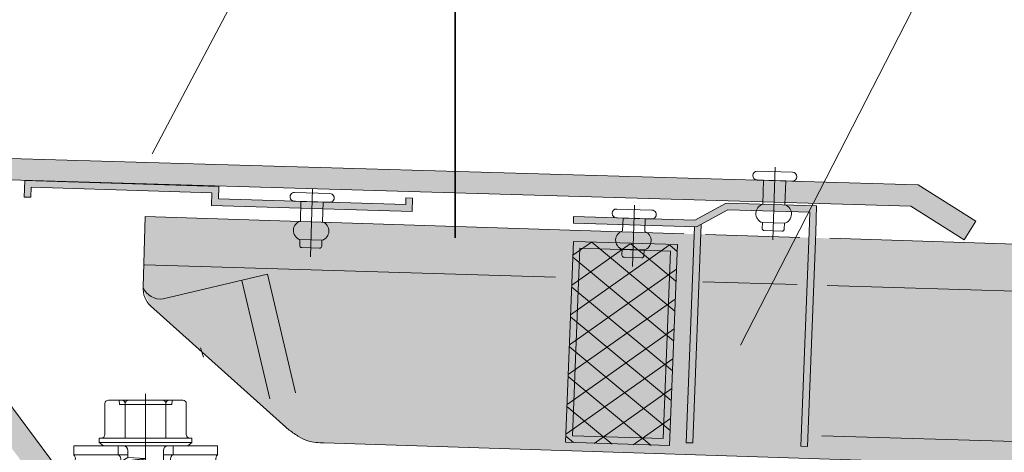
# Model space of a CAD drawing. Header units: metres. Extents: x 1316.5 to 1415.3, y -94.1 to -52.
# Tile 15 of 256: x 1318.093 to 1318.3162, y -55.1809 to -55.0829. Entities that reach past the tile are written whole.
import ezdxf

# ---------------------------------------------------------------- set-up
doc = ezdxf.new("R2010")
doc.units = ezdxf.units.M
for name, pattern in [('AUSGEZOGEN', [0]), ('PUNKT2_S9', [0.0015, 0, -0.0015]), ('STRICHPUNKT2_S5', [0.09999999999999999, 0.07, -0.01, 0.01, -0.01])]:
    doc.linetypes.add(name, pattern=pattern)
for name, color, linetype, lineweight in [('XR$7$2', 7, 'AUSGEZOGEN', 13), ('XR$7$4', 7, 'AUSGEZOGEN', 13), ('XR$7$5', 7, 'AUSGEZOGEN', 13), ('XR$7$ACHS', 4, 'STRICHPUNKT2_S5', 13), ('XR$7$Achsen', 4, 'AUSGEZOGEN', 13), ('XR$7$ISO', 252, 'AUSGEZOGEN', 13), ('XR$7$KALZIP', 7, 'AUSGEZOGEN', 13), ('XR$7$Möblierung', 4, 'AUSGEZOGEN', 13), ('XR$7$V25', 4, 'AUSGEZOGEN', 13), ('XR$7$V35', 3, 'AUSGEZOGEN', 13), ('XR$7$V5', 7, 'AUSGEZOGEN', 13), ('XR$7$Wand', 1, 'AUSGEZOGEN', 50)]:
    doc.layers.add(name, color=color, linetype=linetype, lineweight=lineweight)

# ---------------------------------------------------------------- blocks, each defined once
blk = doc.blocks.new('A$C05AD05B0')
at = {"color": 1, "linetype": 'AUSGEZOGEN', "transparency": 33554687}
blk.add_line((-1.54207538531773, -2.012500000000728), (-1.435675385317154, 0), dxfattribs=at)
at = {"layer": 'XR$7$2', "color": 1, "linetype": 'STRICHPUNKT2_S5', "transparency": 33554687}
blk.add_line((-8.777050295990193, 0), (19.99277297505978, 0), dxfattribs=at)
at = {"layer": 'XR$7$4', "color": 1, "linetype": 'PUNKT2_S9', "transparency": 33554687}
for p, q in [((-8.058596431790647, 3), (-7.558596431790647, 2.95625999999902)), ((-7.558596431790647, 0), (-7.558596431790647, 2.95625999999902)), ((-7.558596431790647, -2.956260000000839), (-7.558596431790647, 0)), ((-8.058596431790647, -3), (-7.558596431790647, -2.956260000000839))]:
    blk.add_line(p, q, dxfattribs=at)
at = {"layer": 'XR$7$4', "color": 1, "linetype": 'AUSGEZOGEN', "transparency": 33554687}
for p, q in [((0.413084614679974, 2.767452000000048), (1.203784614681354, -2.767452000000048)), ((0.5448646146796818, 2.767452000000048), (1.335564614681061, -2.767451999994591)), ((2.723084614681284, 2.767452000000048), (3.513784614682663, -2.767452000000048)), ((2.854864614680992, 2.767452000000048), (3.645564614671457, -2.767451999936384)), ((5.033084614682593, 2.767452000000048), (5.823784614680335, -2.767452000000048)), ((5.164864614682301, 2.767452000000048), (5.955564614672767, -2.767451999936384)), ((7.387484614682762, 2.456672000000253), (8.069184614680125, -2.315227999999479)), ((7.52328461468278, 2.428491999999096), (8.197164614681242, -2.288668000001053)), ((-0.0227753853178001, 2.012499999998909), (0.7679246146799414, -2.012500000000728)), ((0.980724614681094, 2.012499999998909), (1.771424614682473, -2.012500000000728)), ((2.287224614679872, 2.012500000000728), (3.077924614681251, -2.012500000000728)), ((3.290724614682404, 2.012500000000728), (4.08691261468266, -2.002991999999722)), ((4.597224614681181, 2.012500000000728), (5.387924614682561, -2.012500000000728)), ((5.600724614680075, 2.012499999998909), (6.396912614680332, -2.002991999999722)), ((7.117752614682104, 1.989471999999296), (7.872936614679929, -1.97530800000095)), ((7.783964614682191, 1.976979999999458), (8.383604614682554, -1.965739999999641)), ((9.181584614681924, 1.950772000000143), (9.889676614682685, -1.65367999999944)), ((9.250496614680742, 2.070120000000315), (9.889676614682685, -1.65367999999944)), ((9.38630461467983, 2.041939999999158), (9.889676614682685, -1.65367999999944)), ((9.441752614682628, 1.945891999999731), (9.889676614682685, -1.65367999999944)), ((9.889676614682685, -1.9375), (9.889676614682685, 1.9375)), ((-1.435675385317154, 0), (-0.9744353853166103, -2.767452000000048)), ((-1.435675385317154, 0), (-1.106215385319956, -2.767452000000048)), ((-1.435675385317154, 0), (-0.5385753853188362, -2.012500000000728))]:
    blk.add_line(p, q, dxfattribs=at)
at = {"layer": 'XR$7$5', "color": 1, "linetype": 'AUSGEZOGEN', "transparency": 33554687}
for p, q in [((-2.858596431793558, 3.108819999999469), (-2.858596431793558, 8.137866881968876)), ((-2.858596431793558, 8.137866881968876), (-1.858592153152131, 8.137866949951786)), ((-1.858592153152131, 3.108820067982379), (-1.858592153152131, 8.137866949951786)), ((-1.271207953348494, 7.97152157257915), (-0.05859215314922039, 8.146343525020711)), ((-0.05859215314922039, 2.814671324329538), (-0.05859215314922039, 8.146343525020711)), ((-7.65859643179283, 4.615999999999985), (-4.15859643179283, 4.615999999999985)), ((-3.758596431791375, 0), (-3.758596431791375, 5.25)), ((-3.758596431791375, 5.25), (-3.25716643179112, 5.25)), ((-3.25716643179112, 5.25), (-2.858596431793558, 4.774999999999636)), ((-3.25716643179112, 0), (-3.25716643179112, 5.25)), ((-2.858596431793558, 0), (-2.858596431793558, 4.799999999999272)), ((-8.058596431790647, 2.307999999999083), (-8.058596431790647, 4.216000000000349)), ((-8.058596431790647, 2.307999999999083), (-8.058596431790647, 4.216000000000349)), ((-8.058596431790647, 0), (-8.058596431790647, 2.307999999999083)), ((-8.058596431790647, 0), (-8.058596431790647, 2.307999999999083)), ((-7.65859643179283, 2.307999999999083), (-3.758596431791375, 2.307999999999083)), ((-2.858596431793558, 0), (-2.858596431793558, 3.108819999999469)), ((-2.858596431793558, 3.108819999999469), (-1.858592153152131, 3.108820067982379)), ((-1.858592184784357, 2.083096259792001), (-1.858592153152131, 3.108820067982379)), ((-1.409004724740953, 2.821978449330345), (-0.05859215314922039, 2.814671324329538)), ((-0.03594549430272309, 2.012499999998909), (-0.05859215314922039, 2.814671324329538)), ((-0.0227753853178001, 2.012499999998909), (0.413084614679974, 2.767452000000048)), ((0.413084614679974, 2.767452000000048), (0.5448646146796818, 2.767452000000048)), ((0.5448646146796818, 2.767452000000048), (0.980724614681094, 2.012500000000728)), ((2.287224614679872, 2.012499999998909), (2.723084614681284, 2.767452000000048)), ((2.723084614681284, 2.767452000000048), (2.854864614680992, 2.767452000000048)), ((2.854864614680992, 2.767452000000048), (3.290724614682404, 2.012500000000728)), ((4.597224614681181, 2.012499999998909), (5.033084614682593, 2.767452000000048)), ((5.033084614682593, 2.767452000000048), (5.164864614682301, 2.767452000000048)), ((5.164864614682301, 2.767452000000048), (5.600724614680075, 2.012499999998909)), ((7.117752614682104, 1.989471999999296), (7.387484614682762, 2.456672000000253)), ((7.387484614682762, 2.456672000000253), (7.52328461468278, 2.428491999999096)), ((7.52328461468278, 2.428491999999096), (7.783964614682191, 1.976979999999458)), ((-2.358596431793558, 2.012499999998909), (-0.0227753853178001, 2.012499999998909)), ((0.980724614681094, 2.012499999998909), (2.287224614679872, 2.012499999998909)), ((3.290724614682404, 2.012499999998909), (4.597224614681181, 2.012499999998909)), ((5.599646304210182, 2.017938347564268), (7.117752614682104, 1.989471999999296)), ((7.783964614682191, 1.976979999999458), (9.181584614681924, 1.950772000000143)), ((9.181584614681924, 1.950772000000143), (9.250496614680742, 2.070120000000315)), ((9.250496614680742, 2.070120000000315), (9.38630461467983, 2.041939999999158)), ((9.38630461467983, 2.041939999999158), (9.441752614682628, 1.945891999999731)), ((9.441752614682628, 1.945891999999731), (9.889676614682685, 1.937491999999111)), ((9.889676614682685, 1.9375), (13.63967661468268, 1.9375)), ((9.889676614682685, 1.9375), (12.65924461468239, 1.9375)), ((11.09140356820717, 1.537500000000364), (12.34140356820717, 1.537500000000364)), ((11.09140356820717, 1.237499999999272), (11.09140356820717, 1.537500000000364)), ((11.09140356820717, 1.237499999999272), (13.95433556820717, 1.237499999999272)), ((12.34140356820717, 1.9375), (17.45390356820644, 1.9375)), ((12.34140356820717, 1.9375), (13.95433556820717, 1.799999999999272)), ((12.34140356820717, 1.537500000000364), (12.34140356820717, 1.9375)), ((12.34140356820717, 1.537500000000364), (13.95433556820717, 1.399999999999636)), ((12.34140356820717, 0), (12.34140356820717, 1.237499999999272)), ((13.95433556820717, 0), (13.95433556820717, 1.799999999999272)), ((13.95433556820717, 1.799999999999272), (14.59140356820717, 0.7999999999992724)), ((14.5414035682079, 1.9375), (17.68515556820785, -1.206251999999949)), ((17.45390356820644, 1.9375), (19.14140356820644, 0.25)), ((-8.058596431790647, -2.308000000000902), (-8.058596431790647, 0)), ((-3.758596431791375, -5.25), (-3.758596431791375, 0)), ((-3.25716643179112, -5.25), (-3.25716643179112, 0)), ((-2.858596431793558, -4.800000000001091), (-2.858596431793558, 0)), ((12.34140356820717, -1.237500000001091), (12.34140356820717, 0)), ((13.95433556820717, -1.800000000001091), (13.95433556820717, 0)), ((14.59140356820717, 0), (14.59140356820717, 0.7999999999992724)), ((14.59140356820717, -0.8000000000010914), (14.59140356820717, 0)), ((19.14140356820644, 0), (19.14140356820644, 0.25)), ((19.14140356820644, -0.25), (19.14140356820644, 0)), ((13.95433556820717, -1.800000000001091), (14.59140356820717, -0.8000000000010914)), ((17.45390356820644, -1.9375), (19.14140356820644, -0.25)), ((-2.358596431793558, -2.012500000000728), (-1.54207538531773, -2.012500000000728)), ((-2.358596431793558, -2.012500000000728), (-2.232749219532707, -2.012500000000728)), ((-1.858592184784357, -2.08309625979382), (-1.858592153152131, -3.108820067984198)), ((-1.54207538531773, -2.012500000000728), (-1.106215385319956, -2.767452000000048)), ((-0.9744353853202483, -2.767452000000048), (-0.5385753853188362, -2.012500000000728)), ((-0.5385753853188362, -2.012500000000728), (0.7679246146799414, -2.012500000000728)), ((-0.03594549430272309, -2.012500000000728), (-0.05859215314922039, -2.814671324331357)), ((0.7679246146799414, -2.012500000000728), (1.203784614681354, -2.767452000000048)), ((1.335564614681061, -2.767452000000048), (1.771424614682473, -2.012500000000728)), ((1.771424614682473, -2.012500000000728), (3.077924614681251, -2.012500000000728)), ((3.077924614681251, -2.012500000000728), (3.513784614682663, -2.767452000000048)), ((3.645564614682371, -2.767452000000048), (4.08691261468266, -2.002991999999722)), ((4.081424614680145, -2.012500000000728), (5.387924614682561, -2.012500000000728)), ((5.387924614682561, -2.012500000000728), (5.823784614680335, -2.767452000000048)), ((5.955564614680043, -2.767452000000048), (6.396912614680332, -2.002991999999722)), ((6.396912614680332, -2.002991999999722), (7.872936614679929, -1.97530800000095)), ((7.872936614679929, -1.97530800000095), (8.069184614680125, -2.315227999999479)), ((8.197164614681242, -2.288668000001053), (8.383604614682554, -1.965739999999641)), ((8.383604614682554, -1.965739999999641), (9.889676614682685, -1.9375)), ((9.889676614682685, -1.9375), (13.63967661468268, -1.9375)), ((11.09140356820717, -1.537500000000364), (11.09140356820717, -1.237500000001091)), ((11.09140356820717, -1.237500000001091), (13.95433556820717, -1.237500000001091)), ((11.09140356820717, -1.537500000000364), (12.34140356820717, -1.537500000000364)), ((12.34140356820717, -1.537500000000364), (13.95433556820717, -1.399999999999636)), ((12.34140356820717, -1.9375), (12.34140356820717, -1.537500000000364)), ((12.34140356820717, -1.9375), (13.95433556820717, -1.800000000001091)), ((12.34140356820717, -1.9375), (17.45390356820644, -1.9375)), ((14.24897556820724, -1.337499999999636), (14.5414035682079, -1.337499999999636)), ((14.5414035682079, -1.9375), (14.5414035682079, -1.337499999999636)), ((16.95390356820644, -1.9375), (17.68515556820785, -1.206251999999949)), ((-8.058596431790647, -4.216000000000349), (-8.058596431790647, -2.308000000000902)), ((-7.65859643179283, -2.308000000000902), (-3.758596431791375, -2.308000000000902)), ((-2.858596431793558, -3.108819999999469), (-1.858592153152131, -3.108820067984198)), ((-2.858596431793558, -3.108819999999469), (-2.858596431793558, -8.137866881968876)), ((-1.858592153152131, -3.108820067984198), (-1.858592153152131, -8.137866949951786)), ((-1.409004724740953, -2.821978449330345), (-0.05859215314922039, -2.814671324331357)), ((-1.106215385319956, -2.767452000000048), (-0.9744353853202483, -2.767452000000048)), ((-0.05859215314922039, -2.814671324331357), (-0.05859215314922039, -8.146343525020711)), ((1.203784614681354, -2.767451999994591), (1.335564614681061, -2.767451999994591)), ((3.513784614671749, -2.767451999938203), (3.645564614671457, -2.767451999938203)), ((5.823784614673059, -2.767451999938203), (5.955564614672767, -2.767451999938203)), ((8.069184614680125, -2.315227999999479), (8.197164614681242, -2.288668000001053)), ((-7.65859643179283, -4.615999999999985), (-4.15859643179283, -4.615999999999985)), ((-3.758596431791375, -5.25), (-3.25716643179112, -5.25)), ((-3.25716643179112, -5.25), (-2.858596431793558, -4.774999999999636)), ((-2.858596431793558, -8.137866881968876), (-1.858592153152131, -8.137866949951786)), ((-1.271207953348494, -7.971521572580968), (-0.05859215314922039, -8.146343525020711))]:
    blk.add_line(p, q, dxfattribs=at)
for centre, radius, start, end in [((-1.378229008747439, 8.713850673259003), 0.7500040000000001, 230.1723208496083, 278.2037653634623), ((-7.65859643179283, 4.216000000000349), 0.4, 90, 180), ((-4.15859643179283, 5.015999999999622), 0.4, 270, 0), ((-7.65859643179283, 2.708000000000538), 0.4, 180, 270), ((-7.65859643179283, 1.907999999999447), 0.4, 90, 180), ((-2.358596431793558, 2.512499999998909), 0.5, 180, 270), ((-1.406299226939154, 3.321975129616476), 0.5000040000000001, 205.2334038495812, 269.689973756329), ((17.47794356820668, 0.4572079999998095), 1.676315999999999, 277.1005799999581, 352.8995560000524), ((-7.65859643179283, -1.908000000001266), 0.4, 180, 270), ((-2.358596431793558, -2.512500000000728), 0.5, 90, 180), ((-7.65859643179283, -2.708000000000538), 0.4, 90, 180), ((-1.406299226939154, -3.321975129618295), 0.5000040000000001, 90.31002624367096, 154.7665961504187), ((-7.65859643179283, -4.216000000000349), 0.4, 180, 270), ((-4.15859643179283, -5.015999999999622), 0.4, 0, 90), ((-1.378229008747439, -8.713850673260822), 0.7500040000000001, 81.79623463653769, 129.8276791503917)]:
    blk.add_arc(centre, radius, start, end, dxfattribs=at)
blk = doc.blocks.new('X220')
at = {"color": 4, "transparency": 33554687}
for p, q in [((400.3929631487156, 444.5871369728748), (419.7887208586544, 463.9828946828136)), ((400.3929631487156, 453.4259717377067), (410.9498860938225, 463.9828946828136)), ((400.3929631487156, 462.2648065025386), (402.1110513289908, 463.9828946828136)), ((423.9673170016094, 442.2384899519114), (402.2229122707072, 463.9828946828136)), ((423.9673170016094, 451.0773247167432), (411.0617470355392, 463.9828946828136)), ((423.9673170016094, 459.9161594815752), (419.900581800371, 463.9828946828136)), ((400.3929631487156, 435.748302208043), (423.9673170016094, 459.3226560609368)), ((423.9673170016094, 433.3996551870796), (400.3929631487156, 456.9740090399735)), ((400.3929631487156, 426.9094674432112), (423.9673170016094, 450.4838212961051)), ((423.9673170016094, 424.5608204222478), (400.3929631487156, 448.1351742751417)), ((400.3929631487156, 418.0706326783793), (423.9673170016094, 441.6449865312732)), ((423.9673170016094, 415.7219856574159), (400.3929631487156, 439.2963395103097)), ((400.3929631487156, 409.2317979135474), (423.9673170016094, 432.8061517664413)), ((423.9673170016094, 406.8831508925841), (400.3929631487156, 430.4575047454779)), ((404.5301302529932, 404.5301302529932), (423.9673170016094, 423.9673170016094)), ((417.4815028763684, 404.5301302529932), (400.3929631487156, 421.6186699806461)), ((413.3689650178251, 404.5301302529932), (423.9673170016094, 415.1284822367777)), ((408.6426681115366, 404.5301302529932), (400.3929631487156, 412.7798352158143)), ((422.2077997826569, 404.5301302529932), (423.9673170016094, 406.2896474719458))]:
    blk.add_line(p, q, dxfattribs=at)
blk = doc.blocks.new('A$C6DC0766E')
at = {"transparency": 33554687}
for p, q in [((-4.15909027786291, 1.643766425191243), (3.81046730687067, 2.341012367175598)), ((-2.490486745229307, -0.2178893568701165), (2.490486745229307, 0.2178893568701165)), ((3.984778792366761, 0.348622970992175), (2.490486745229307, 0.2178893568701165)), ((-2.490486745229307, -0.2178893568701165), (-3.984778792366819, -0.3486229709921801)), ((-1.735761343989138, -8.844440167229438), (3.245212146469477, -8.408661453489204)), ((-1.622458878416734, -10.13949327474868), (-1.735761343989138, -8.844440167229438)), ((3.245212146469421, -8.40866145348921), (3.358514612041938, -9.703714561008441)), ((2.903995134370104, -10.24538978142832), (-1.080783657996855, -10.59401275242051))]:
    blk.add_line(p, q, dxfattribs=at)
for centre, radius, start, end in [((3.897623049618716, 1.344817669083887), 1, 275.0000000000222, 95.0000000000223), ((-4.071934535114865, 0.6475717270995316), 1, 95.00000000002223, 275.0000000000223), ((2.386071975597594, -6.375804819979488), 2.20694991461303, 292.9102336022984, 77.08976639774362), ((-1.242675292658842, -6.693279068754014), 2.206949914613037, 112.9102336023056, 257.089766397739), ((-1.124361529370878, -10.09591540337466), 0.5, 185.0000000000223, 275.0000000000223), ((2.860417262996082, -9.747292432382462), 0.5, 275.0000000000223, 5.000000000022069)]:
    blk.add_arc(centre, radius, start, end, dxfattribs=at)
at = {"layer": 'XR$7$ACHS', "transparency": 33554687}
blk.add_line((-0.2614672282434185, 2.988584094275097), (1.085917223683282, -12.41209066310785), dxfattribs=at)
at = {"layer": 'XR$7$V25', "transparency": 33554687}
for p, q in [((2.490486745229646, 0.2178893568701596), (2.879158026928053, -4.22464372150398)), ((-2.490486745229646, -0.2178893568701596), (-2.101815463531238, -4.6604224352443))]:
    blk.add_line(p, q, dxfattribs=at)
blk = doc.blocks.new('A$C54BD44FE')
at = {"transparency": 33554687}
for p, q in [((-4.159090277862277, 1.643766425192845), (3.810467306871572, 2.341012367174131)), ((-0.2614672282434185, 2.988584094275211), (1.170744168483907, -13.38166707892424)), ((-2.490486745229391, -0.2178893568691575), (2.490486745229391, 0.2178893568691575)), ((3.984778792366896, 0.3486229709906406), (2.490486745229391, 0.2178893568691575)), ((2.490486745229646, 0.2178893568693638), (2.963984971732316, -5.194220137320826)), ((-2.490486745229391, -0.2178893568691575), (-3.984778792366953, -0.3486229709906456)), ((-2.490486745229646, -0.2178893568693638), (-2.016988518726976, -5.629998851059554)), ((-1.65093439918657, -9.814016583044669), (3.330039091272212, -9.378237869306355)), ((-1.537631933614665, -11.10906969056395), (-1.65093439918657, -9.814016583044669)), ((3.330039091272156, -9.378237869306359), (3.443341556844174, -10.67329097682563)), ((2.988822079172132, -11.21496619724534), (-0.9959567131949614, -11.56358916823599))]:
    blk.add_line(p, q, dxfattribs=at)
for centre, radius, start, end in [((3.897623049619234, 1.344817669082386), 1, 275.0000000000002, 95.00000000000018), ((-4.071934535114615, 0.6475717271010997), 1, 95.00000000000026, 275.0000000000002), ((-1.157848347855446, -7.662855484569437), 2.206949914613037, 112.9102336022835, 257.0897663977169), ((2.470898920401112, -7.345381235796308), 2.20694991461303, 292.9102336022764, 77.08976639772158), ((-1.039534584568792, -11.06549181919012), 0.4999999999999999, 185.0000000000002, 275.0000000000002), ((2.945244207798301, -10.71686884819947), 0.4999999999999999, 275.0000000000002, 5.000000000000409)]:
    blk.add_arc(centre, radius, start, end, dxfattribs=at)
blk = doc.blocks.new('A$C564B0EFD')
at = {"transparency": 33554687}
for p, q in [((-4.159090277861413, 1.643766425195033), (3.810467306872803, 2.341012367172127)), ((-0.2614672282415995, 2.988584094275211), (0.9489263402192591, -10.84627770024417)), ((-2.490486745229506, -0.2178893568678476), (2.490486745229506, 0.2178893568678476)), ((3.984778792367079, 0.3486229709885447), (2.490486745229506, 0.2178893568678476)), ((2.490486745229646, 0.2178893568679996), (2.742167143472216, -2.65883075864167)), ((-2.490486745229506, -0.2178893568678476), (-3.984778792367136, -0.3486229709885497)), ((-2.490486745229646, -0.2178893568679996), (-2.238806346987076, -3.09460947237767)), ((-1.872752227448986, -7.278627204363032), (3.108221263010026, -6.842848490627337)), ((-1.759449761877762, -8.573680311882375), (-1.872752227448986, -7.278627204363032)), ((2.76700425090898, -8.67957681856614), (-1.217774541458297, -9.028199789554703)), ((3.10822126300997, -6.842848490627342), (3.221523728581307, -8.137901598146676))]:
    blk.add_line(p, q, dxfattribs=at)
for centre, radius, start, end in [((3.897623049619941, 1.344817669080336), 1, 274.9999999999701, 94.99999999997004), ((-4.071934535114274, 0.6475717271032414), 1, 94.99999999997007, 274.9999999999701), ((-1.37966617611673, -5.127466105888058), 2.206949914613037, 112.9102336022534, 257.0897663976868), ((2.249081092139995, -4.809991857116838), 2.20694991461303, 292.9102336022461, 77.08976639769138), ((-1.261352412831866, -8.530102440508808), 0.4999999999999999, 184.99999999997, 274.99999999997), ((2.723426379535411, -8.181479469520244), 0.4999999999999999, 274.9999999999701, 4.999999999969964)]:
    blk.add_arc(centre, radius, start, end, dxfattribs=at)
blk = doc.blocks.new('COMPLEXOBJECT_104')
at = {"layer": 'XR$7$V5', "transparency": 33554687}
for p, q in [((1318.094005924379, -55.12307536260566), (1318.094118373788, -55.11932704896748)), ((1318.094118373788, -55.11932704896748), (1318.138098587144, -55.12064645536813)), ((1318.095505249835, -55.12312034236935), (1318.09557271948, -55.12087135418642)), ((1318.09557271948, -55.12087135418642), (1318.136565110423, -55.1221011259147)), ((1318.136565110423, -55.1221011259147), (1318.136479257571, -55.1249628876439)), ((1318.138109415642, -55.12064678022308), (1318.13802356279, -55.12350854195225)), ((1318.094005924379, -55.12307536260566), (1318.095505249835, -55.12312034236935)), ((1318.136479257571, -55.12496288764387), (1318.181958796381, -55.12632727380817)), ((1318.13802356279, -55.12350854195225), (1318.18050445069, -55.12478296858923)), ((1318.180549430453, -55.12328364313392), (1318.18050445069, -55.12478296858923)), ((1318.180549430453, -55.12328364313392), (1318.182048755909, -55.12332862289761)), ((1318.182048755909, -55.12332862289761), (1318.181958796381, -55.12632727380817))]:
    blk.add_line(p, q, dxfattribs=at)
blk = doc.blocks.new('COMPLEXOBJECT_105')
at = {"layer": 'XR$7$V5', "linetype": 'AUSGEZOGEN', "transparency": 33554687}
for p, q in [((1318.218565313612, -55.12749729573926), (1318.218520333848, -55.12899662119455)), ((1318.247526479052, -55.12922584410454), (1318.245622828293, -55.17879122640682)), ((1318.246007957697, -55.12982124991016), (1318.244123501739, -55.1787462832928)), ((1318.244123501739, -55.1787462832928), (1318.245624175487, -55.1787462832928)), ((1318.270111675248, -55.17952592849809), (1318.271611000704, -55.17957090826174))]:
    blk.add_line(p, q, dxfattribs=at)
for points in [[(1318.271611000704, -55.17957090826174), (1318.273485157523, -55.13104044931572), (1318.273665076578, -55.12504314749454), (1318.253174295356, -55.12442842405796), (1318.246052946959, -55.12832192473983), (1318.218565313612, -55.12749729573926)], [(1318.270111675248, -55.17952592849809), (1318.271985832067, -55.13099546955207), (1318.272120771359, -55.12649749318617), (1318.253536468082, -55.12593996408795), (1318.246415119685, -55.12983346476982), (1318.218520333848, -55.12899662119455)]]:
    blk.add_lwpolyline(points, dxfattribs=at)

msp = doc.modelspace()

# ---------------------------------------------------------------- hatches: boundary and pattern name
at = {"layer": 'XR$7$Möblierung', "linetype": 'AUSGEZOGEN', "lineweight": 25, "true_color": 0x878581, "transparency": 33554687}
msp.add_hatch(color=252, dxfattribs=at).paths.add_polyline_path([(1318.296656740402, -55.12027920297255), (1317.992885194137, -55.11153712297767), (1317.991630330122, -55.11149328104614), (1317.990381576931, -55.1116245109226), (1317.989163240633, -55.11192825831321), (1317.987999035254, -55.11239861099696), (1317.986911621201, -55.11302641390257), (1317.985922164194, -55.11379944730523), (1317.985049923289, -55.11470266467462), (1317.98431187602, -55.11571848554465), (1317.983722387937, -55.11682713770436), (1317.983292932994, -55.11800704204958), (1317.983031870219, -55.11923523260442), (1317.982944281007, -55.12048780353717), (1317.982944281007, -55.33504460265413), (1317.983058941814, -55.33630638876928), (1317.983399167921, -55.33752683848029), (1317.983953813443, -55.33866596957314), (1317.984704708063, -55.33968646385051), (1317.985627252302, -55.34055488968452), (1317.986691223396, -55.34124279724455), (1317.987861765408, -55.34172765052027), (1317.989100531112, -55.34199356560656), (1317.990366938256, -55.34203183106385), (1317.991619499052, -55.34184119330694), (1317.992817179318, -55.34142789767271), (1317.993920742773, -55.34080548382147), (1317.994895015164, -55.33999352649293), (1318.027615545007, -55.30727287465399), (1318.024080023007, -55.30373722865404), (1317.991358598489, -55.33645877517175), (1317.989944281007, -55.33704460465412), (1317.98853006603, -55.33645881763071), (1317.987944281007, -55.33504460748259), (1317.987944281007, -55.12026373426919), (1317.987534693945, -55.12026341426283), (1317.987538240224, -55.11572441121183), (1318.083158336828, -55.11766190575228), (1318.083158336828, -55.11894244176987), (1318.294999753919, -55.12514089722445), (1318.307137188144, -55.13273988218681), (1318.309790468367, -55.12850194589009)])
at = {"layer": 'XR$7$Möblierung', "linetype": 'AUSGEZOGEN', "lineweight": 25, "transparency": 33554687}
for points in [[(1317.999732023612, -55.31892887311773), (1317.999732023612, -55.1271185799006), (1318.053373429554, -55.12891837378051), (1318.09902442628, -55.19060232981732), (1318.206691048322, -55.19060232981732), (1318.206691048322, -55.30460232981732), (1318.212691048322, -55.30460232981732), (1318.212691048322, -55.18460232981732), (1318.101509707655, -55.18460232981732), (1318.055469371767, -55.12256434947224), (1317.993732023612, -55.12045232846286), (1317.993732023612, -55.31892887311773)], [(1318.18050445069, -55.12478296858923), (1318.13802356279, -55.12350854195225), (1318.138109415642, -55.12064678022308), (1318.094118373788, -55.11932704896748), (1318.094005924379, -55.12307536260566), (1318.095505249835, -55.12312034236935), (1318.09557271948, -55.12087135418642), (1318.136565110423, -55.1221011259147), (1318.136479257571, -55.12496288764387), (1318.181958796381, -55.12632727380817), (1318.182048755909, -55.12332862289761), (1318.180549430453, -55.12328364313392)], [(1318.218565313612, -55.12749729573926), (1318.218520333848, -55.12899662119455), (1318.246007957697, -55.12982124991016), (1318.244123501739, -55.1787462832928), (1318.245622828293, -55.17879122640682), (1318.247526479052, -55.12922584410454), (1318.253536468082, -55.12593996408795), (1318.272120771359, -55.12649749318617), (1318.270111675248, -55.17952592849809), (1318.271611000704, -55.17957090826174), (1318.273665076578, -55.12504314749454), (1318.253174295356, -55.12442842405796), (1318.246052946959, -55.12832192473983)]]:
    msp.add_hatch(color=253, dxfattribs=at).paths.add_polyline_path(points)
at = {"layer": 'XR$7$Möblierung', "linetype": 'AUSGEZOGEN', "lineweight": 13, "transparency": 33554687}
msp.add_hatch(color=254, dxfattribs=at).paths.add_polyline_path([(1318.121390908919, -55.12748752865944), (1318.120969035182, -55.14357627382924), (1318.120969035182, -55.14413963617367), (1318.122604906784, -55.14770701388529), (1318.154090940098, -55.17586289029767), (1318.156370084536, -55.17741289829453), (1318.158155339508, -55.1782755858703), (1318.160313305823, -55.17870097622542), (1318.161923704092, -55.17878783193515), (1319.67434488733, -55.22701230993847), (1319.67434488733, -55.17698689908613)])
at = {"layer": 'XR$7$Möblierung', "linetype": 'AUSGEZOGEN', "lineweight": 25, "transparency": 33554687}
h = msp.add_hatch(color=253, dxfattribs=at)
h.paths.add_polyline_path([(1318.218532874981, -55.13314820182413), (1318.216750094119, -55.1786327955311), (1318.240313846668, -55.17933970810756), (1318.24209662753, -55.1338551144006)])
h.paths.add_polyline_path([(1318.219987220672, -55.13469250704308), (1318.240552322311, -55.13530946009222), (1318.238859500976, -55.17779540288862), (1318.218294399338, -55.17717844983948)], flags=16)

# ---------------------------------------------------------------- linework, layer by layer
at = {"layer": 'XR$7$Achsen', "color": 4, "linetype": 'STRICHPUNKT2_S5', "lineweight": 35, "transparency": 33554687}
msp.add_line((1318.191703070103, -55.53230546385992), (1318.191703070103, -54.73728566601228), dxfattribs=at)
at = {"layer": 'XR$7$ISO', "transparency": 33554687}
msp.add_line((1318.133961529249, -55.15726420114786), (1318.134620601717, -55.15936959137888), dxfattribs=at)
at = {"layer": 'XR$7$KALZIP', "transparency": 33554687}
for p, q in [((1318.121390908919, -55.12748752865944), (1318.12097182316, -55.1434373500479)), ((1318.243541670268, -55.13142724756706), (1318.121390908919, -55.12748752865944)), ((1318.248450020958, -55.13157449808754), (1318.269825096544, -55.1322157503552)), ((1319.67434488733, -55.17698689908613), (1318.276633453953, -55.13242000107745)), ((1318.21445112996, -55.14125764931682), (1318.121297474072, -55.13846303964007)), ((1318.149166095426, -55.14056591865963), (1318.125502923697, -55.14615165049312)), ((1318.155500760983, -55.16740184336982), (1318.149166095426, -55.14056591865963)), ((1318.149661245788, -55.16878027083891), (1318.143326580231, -55.14194434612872)), ((1318.269234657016, -55.14290115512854), (1318.247859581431, -55.14225990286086)), ((1319.67434488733, -55.18505446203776), (1318.276043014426, -55.14310540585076)), ((1318.154090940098, -55.17586289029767), (1318.122604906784, -55.14770701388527)), ((1319.67434488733, -55.21914479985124), (1318.274873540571, -55.17716065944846)), ((1319.67434488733, -55.22701230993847), (1318.161923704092, -55.17878783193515))]:
    msp.add_line(p, q, dxfattribs=at)
for centre, radius, start, end in [((1318.126395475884, -55.14381002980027), 0.005436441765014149, 176.0691684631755, 225.793066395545), ((1318.124925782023, -55.14188910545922), 0.004301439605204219, 203.0935409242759, 277.7108632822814)]:
    msp.add_arc(centre, radius, start, end, dxfattribs=at)
at = {"layer": 'XR$7$KALZIP', "transparency": 33554687, "start_tangent": (0.8088530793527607, -0.5859604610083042), "end_tangent": (1.014994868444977, -0.03750042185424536)}
msp.add_spline([(1318.154090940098, -55.17586289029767), (1318.156370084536, -55.17741289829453), (1318.158320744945, -55.1783308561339), (1318.161923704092, -55.17878783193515)], degree=3, dxfattribs=at)
at = {"layer": 'XR$7$V5', "color": 7, "linetype": 'AUSGEZOGEN', "transparency": 33554687}
for p, q in [((1317.992885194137, -55.11153712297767), (1318.296656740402, -55.12027920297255)), ((1318.055469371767, -55.12256434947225), (1318.101509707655, -55.18460232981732))]:
    msp.add_line(p, q, dxfattribs=at)
at = {"layer": 'XR$7$V5', "color": 7, "transparency": 33554687}
for p, q in [((1317.992363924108, -55.11628580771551), (1318.294999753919, -55.12514089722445)), ((1318.309790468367, -55.12850194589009), (1318.296656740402, -55.12027920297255)), ((1318.307137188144, -55.13273988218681), (1318.294999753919, -55.12514089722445)), ((1318.307137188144, -55.13273988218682), (1318.309790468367, -55.12850194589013))]:
    msp.add_line(p, q, dxfattribs=at)
at = {"layer": 'XR$7$V5', "color": 7, "linetype": 'AUSGEZOGEN', "transparency": 33554687}
for points in [[(1318.24209662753, -55.1338551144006), (1318.240313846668, -55.17933970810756), (1318.216750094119, -55.1786327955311), (1318.218532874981, -55.13314820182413), (1318.24209662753, -55.1338551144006)], [(1318.240552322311, -55.13530946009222), (1318.238859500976, -55.17779540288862), (1318.218294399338, -55.17717844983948), (1318.219987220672, -55.13469250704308), (1318.240552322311, -55.13530946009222)]]:
    msp.add_lwpolyline(points, close=True, dxfattribs=at)
at = {"layer": 'XR$7$Wand', "color": 4, "linetype": 'AUSGEZOGEN', "lineweight": 13, "transparency": 33554687}
for p, q in [((1318.286708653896, -54.80347185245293), (1318.123039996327, -55.11330080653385)), ((1318.385354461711, -54.90545279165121), (1318.256382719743, -55.15666402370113))]:
    msp.add_line(p, q, dxfattribs=at)

# ---------------------------------------------------------------- block references
at = {"layer": 'XR$7$V25', "color": 4, "linetype": 'AUSGEZOGEN', "lineweight": 13, "transparency": 33554687, "xscale": -0.0009999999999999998, "zscale": 0.001}
for name, p, yscale, rotation in [('A$C54BD44FE', (1318.264152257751, -55.11932253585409), 0.001, 3.281641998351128), ('A$C564B0EFD', (1318.232274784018, -55.12790857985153), 0.001, 3.281641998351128), ('X220', (1318.628261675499, -55.50472507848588), 0.0007656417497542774, 357.7554254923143)]:
    msp.add_blockref(name, p, dxfattribs=dict(at, yscale=yscale, rotation=rotation))
at = {"layer": 'XR$7$V35', "color": 3, "linetype": 'AUSGEZOGEN', "lineweight": 13, "transparency": 33554687, "xscale": -0.0009999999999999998, "yscale": 0.001, "zscale": 0.001, "rotation": 3.281641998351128}
msp.add_blockref('A$C6DC0766E', (1318.159253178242, -55.12414543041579), dxfattribs=at)
at = {"layer": 'XR$7$V5', "transparency": 33554687}
msp.add_blockref('COMPLEXOBJECT_104', (0, 0), dxfattribs=at)
at = {"layer": 'XR$7$V5', "linetype": 'AUSGEZOGEN', "transparency": 33554687}
msp.add_blockref('COMPLEXOBJECT_105', (0, 0), dxfattribs=at)
at = {"layer": 'XR$7$V5', "color": 7, "linetype": 'AUSGEZOGEN', "lineweight": 13, "transparency": 33554687, "xscale": 0.002, "yscale": 0.002, "zscale": 0.002, "rotation": 270}
msp.add_blockref('A$C05AD05B0', (1318.12151992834, -55.18519396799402), dxfattribs=at)

doc.saveas('drawing.dxf')
